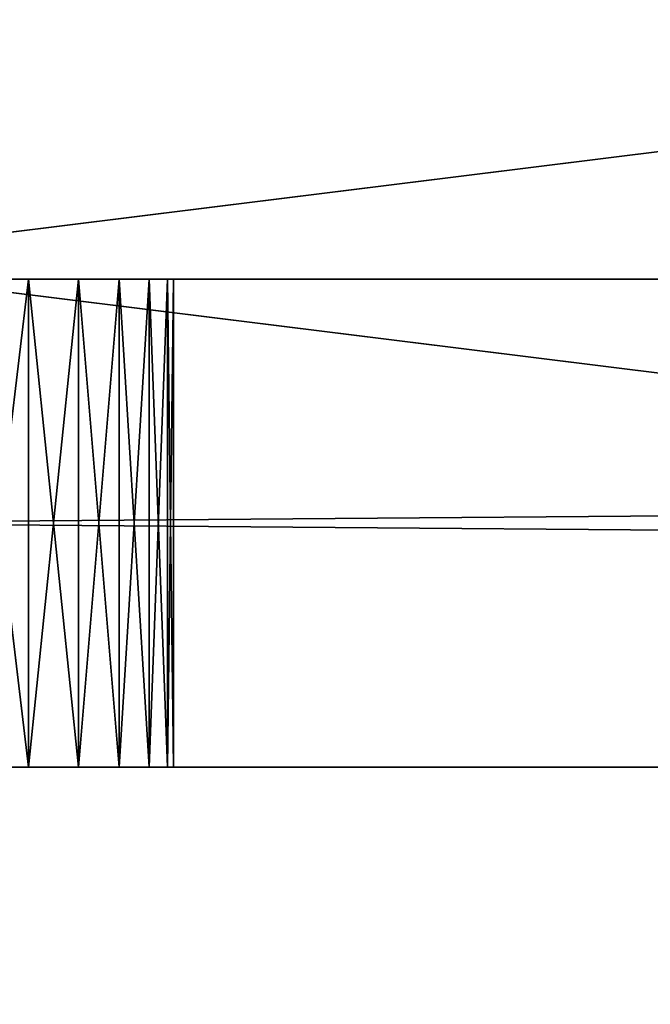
# Model space of a CAD drawing. Header units: centimetres. Extents: x 0.1 to 22.3, y 0.1 to 22.3.
# Tile 172 of 256: x 11.315 to 11.509, y 1.443 to 1.746. Entities that reach past the tile are written whole.
import ezdxf

# ---------------------------------------------------------------- set-up
doc = ezdxf.new("R2010")
doc.units = ezdxf.units.CM
doc.header["$LTSCALE"] = 2.54
doc.layers.get('0').update_dxf_attribs({"true_color": 0xff5454})

# ---------------------------------------------------------------- blocks, each defined once
blk = doc.blocks.new('Kosz na _mieci DELLA.STL')
at = {"color": 0}
for p, q in [((18.83747, 2.6158, 47.35), (0.33747, 0.3158, 47.35)), ((18.83747, 2.6158, 47.35), (0.33747, 0.3158, 47.35)), ((3.63747, 2.6158, 47.25), (22.13747, 0.3158, 47.25)), ((3.63747, 2.6158, 47.25), (22.13747, 0.3158, 47.25)), ((1.83747, 1.6658, 43.75751), (20.63747, 1.6658, 43.75751)), ((20.63747, 1.6658, 43.75751), (1.83747, 1.5158, 43.75751)), ((20.63747, 1.6658, 43.75751), (1.83747, 1.5158, 43.75751)), ((20.63747, 1.6658, 45.75751), (1.83747, 1.6658, 45.75751)), ((1.83747, 1.6658, 45.75751), (20.63747, 1.5158, 45.75751)), ((1.83747, 1.6658, 45.75751), (20.63747, 1.5158, 45.75751)), ((20.63747, 1.6658, 45.75751), (1.83747, 1.6658, 45.75751)), ((1.83747, 1.6658, 43.75751), (20.63747, 1.6658, 43.75751)), ((11.23747, 1.6658, 45.58251), (20.63747, 1.6658, 45.75751)), ((11.23747, 1.6658, 45.58251), (20.63747, 1.6658, 45.75751)), ((11.23747, 1.6658, 45.33251), (20.63747, 1.6658, 43.75751)), ((11.23747, 1.6658, 45.33251), (20.63747, 1.6658, 43.75751)), ((11.25918, 1.6658, 45.58061), (20.63747, 1.6658, 45.75751)), ((11.25918, 1.6658, 45.58061), (20.63747, 1.6658, 45.75751)), ((11.25918, 1.6658, 45.33441), (20.63747, 1.6658, 43.75751)), ((11.25918, 1.6658, 45.33441), (20.63747, 1.6658, 43.75751)), ((20.63747, 1.6658, 43.75751), (11.28023, 1.6658, 45.34005)), ((11.28023, 1.6658, 45.57497), (20.63747, 1.6658, 45.75751)), ((11.28023, 1.6658, 45.57497), (20.63747, 1.6658, 45.75751)), ((20.63747, 1.6658, 43.75751), (11.28023, 1.6658, 45.34005)), ((11.29997, 1.6658, 45.34926), (20.63747, 1.6658, 43.75751)), ((11.31782, 1.6658, 45.55327), (11.29997, 1.6658, 45.56576)), ((11.29997, 1.6658, 45.56576), (20.63747, 1.6658, 45.75751)), ((11.29997, 1.6658, 45.56576), (20.63747, 1.6658, 45.75751)), ((11.29997, 1.6658, 45.34926), (11.31782, 1.6658, 45.36176)), ((11.29997, 1.6658, 45.34926), (20.63747, 1.6658, 43.75751)), ((11.29997, 1.6658, 45.56576), (11.31782, 1.5158, 45.55327)), ((11.29997, 1.6658, 45.56576), (11.31782, 1.5158, 45.55327)), ((11.31782, 1.6658, 45.55327), (11.29997, 1.6658, 45.56576)), ((11.31782, 1.6658, 45.36176), (11.29997, 1.5158, 45.34926)), ((11.31782, 1.6658, 45.36176), (11.29997, 1.5158, 45.34926)), ((11.29997, 1.6658, 45.34926), (11.31782, 1.6658, 45.36176)), ((11.33323, 1.6658, 45.53786), (11.31782, 1.6658, 45.55327)), ((11.31782, 1.6658, 45.55327), (20.63747, 1.6658, 45.75751)), ((11.31782, 1.6658, 45.55327), (20.63747, 1.6658, 45.75751)), ((11.31782, 1.6658, 45.36176), (20.63747, 1.6658, 43.75751)), ((11.31782, 1.6658, 45.36176), (20.63747, 1.6658, 43.75751)), ((11.31782, 1.6658, 45.36176), (11.33323, 1.6658, 45.37716)), ((11.31782, 1.6658, 45.55327), (11.31782, 1.5158, 45.55327)), ((11.31782, 1.6658, 45.55327), (11.31782, 1.5158, 45.55327)), ((11.31782, 1.6658, 45.55327), (11.33323, 1.5158, 45.53786)), ((11.31782, 1.6658, 45.55327), (11.33323, 1.5158, 45.53786)), ((11.33323, 1.6658, 45.53786), (11.31782, 1.6658, 45.55327)), ((11.33323, 1.6658, 45.37716), (11.31782, 1.5158, 45.36176)), ((11.33323, 1.6658, 45.37716), (11.31782, 1.5158, 45.36176)), ((11.31782, 1.6658, 45.36176), (11.33323, 1.6658, 45.37716)), ((11.31782, 1.6658, 45.36176), (11.31782, 1.5158, 45.36176)), ((11.31782, 1.6658, 45.36176), (11.31782, 1.5158, 45.36176)), ((20.63747, 1.6658, 45.75751), (11.33323, 1.6658, 45.53786)), ((11.33323, 1.6658, 45.37716), (20.63747, 1.6658, 43.75751)), ((11.33323, 1.6658, 45.37716), (20.63747, 1.6658, 43.75751)), ((11.33323, 1.6658, 45.37716), (11.34573, 1.6658, 45.39501)), ((11.34573, 1.6658, 45.52001), (11.33323, 1.6658, 45.53786)), ((20.63747, 1.6658, 45.75751), (11.33323, 1.6658, 45.53786)), ((11.33323, 1.6658, 45.53786), (11.33323, 1.5158, 45.53786)), ((11.33323, 1.6658, 45.53786), (11.33323, 1.5158, 45.53786)), ((11.33323, 1.6658, 45.53786), (11.34573, 1.5158, 45.52001)), ((11.33323, 1.6658, 45.53786), (11.34573, 1.5158, 45.52001)), ((11.34573, 1.6658, 45.52001), (11.33323, 1.6658, 45.53786)), ((11.34573, 1.6658, 45.39501), (11.33323, 1.5158, 45.37716)), ((11.34573, 1.6658, 45.39501), (11.33323, 1.5158, 45.37716)), ((11.33323, 1.6658, 45.37716), (11.34573, 1.6658, 45.39501)), ((11.33323, 1.6658, 45.37716), (11.33323, 1.5158, 45.37716)), ((11.33323, 1.6658, 45.37716), (11.33323, 1.5158, 45.37716)), ((11.34573, 1.6658, 45.39501), (20.63747, 1.6658, 43.75751)), ((11.34573, 1.6658, 45.39501), (11.35494, 1.6658, 45.41476)), ((11.34573, 1.6658, 45.39501), (20.63747, 1.6658, 43.75751)), ((11.35494, 1.6658, 45.50026), (11.34573, 1.6658, 45.52001)), ((11.34573, 1.6658, 45.52001), (20.63747, 1.6658, 45.75751)), ((11.34573, 1.6658, 45.52001), (20.63747, 1.6658, 45.75751)), ((11.34573, 1.6658, 45.52001), (11.34573, 1.5158, 45.52001)), ((11.34573, 1.6658, 45.52001), (11.34573, 1.5158, 45.52001)), ((11.34573, 1.6658, 45.52001), (11.35494, 1.5158, 45.50026)), ((11.34573, 1.6658, 45.52001), (11.35494, 1.5158, 45.50026)), ((11.35494, 1.6658, 45.50026), (11.34573, 1.6658, 45.52001)), ((11.35494, 1.6658, 45.41476), (11.34573, 1.5158, 45.39501)), ((11.35494, 1.6658, 45.41476), (11.34573, 1.5158, 45.39501)), ((11.34573, 1.6658, 45.39501), (11.35494, 1.6658, 45.41476)), ((11.34573, 1.6658, 45.39501), (11.34573, 1.5158, 45.39501)), ((11.34573, 1.6658, 45.39501), (11.34573, 1.5158, 45.39501)), ((11.35494, 1.6658, 45.41476), (20.63747, 1.6658, 43.75751)), ((11.35494, 1.6658, 45.41476), (20.63747, 1.6658, 43.75751)), ((11.35494, 1.6658, 45.41476), (11.36058, 1.6658, 45.4358)), ((11.36058, 1.6658, 45.47922), (11.35494, 1.6658, 45.50026)), ((11.35494, 1.6658, 45.50026), (20.63747, 1.6658, 45.75751)), ((11.35494, 1.6658, 45.50026), (20.63747, 1.6658, 45.75751)), ((11.35494, 1.6658, 45.50026), (11.35494, 1.5158, 45.50026)), ((11.35494, 1.6658, 45.50026), (11.35494, 1.5158, 45.50026)), ((11.35494, 1.6658, 45.50026), (11.36058, 1.5158, 45.47922)), ((11.35494, 1.6658, 45.50026), (11.36058, 1.5158, 45.47922)), ((11.36058, 1.6658, 45.47922), (11.35494, 1.6658, 45.50026)), ((11.36058, 1.6658, 45.4358), (11.35494, 1.5158, 45.41476)), ((11.36058, 1.6658, 45.4358), (11.35494, 1.5158, 45.41476)), ((11.35494, 1.6658, 45.41476), (11.36058, 1.6658, 45.4358)), ((11.35494, 1.6658, 45.41476), (11.35494, 1.5158, 45.41476)), ((11.35494, 1.6658, 45.41476), (11.35494, 1.5158, 45.41476)), ((11.36058, 1.6658, 45.4358), (20.63747, 1.6658, 43.75751)), ((11.36058, 1.6658, 45.4358), (20.63747, 1.6658, 43.75751)), ((11.36058, 1.6658, 45.4358), (20.63747, 1.6658, 45.75751)), ((11.36058, 1.6658, 45.4358), (20.63747, 1.6658, 45.75751)), ((11.36058, 1.6658, 45.4358), (11.36247, 1.6658, 45.45751)), ((11.36247, 1.6658, 45.45751), (11.36058, 1.6658, 45.47922)), ((11.36058, 1.6658, 45.47922), (20.63747, 1.6658, 45.75751)), ((11.36058, 1.6658, 45.47922), (20.63747, 1.6658, 45.75751)), ((11.36058, 1.6658, 45.47922), (11.36058, 1.5158, 45.47922)), ((11.36058, 1.6658, 45.47922), (11.36058, 1.5158, 45.47922)), ((11.36058, 1.6658, 45.47922), (11.36247, 1.5158, 45.45751)), ((11.36058, 1.6658, 45.47922), (11.36247, 1.5158, 45.45751)), ((11.36247, 1.6658, 45.45751), (11.36058, 1.6658, 45.47922)), ((11.36247, 1.6658, 45.45751), (11.36058, 1.5158, 45.4358)), ((11.36247, 1.6658, 45.45751), (11.36058, 1.5158, 45.4358)), ((11.36058, 1.6658, 45.4358), (11.36247, 1.6658, 45.45751)), ((11.36058, 1.6658, 45.4358), (11.36058, 1.5158, 45.4358)), ((11.36058, 1.6658, 45.4358), (11.36058, 1.5158, 45.4358)), ((11.36247, 1.6658, 45.45751), (20.63747, 1.6658, 45.75751)), ((11.36247, 1.6658, 45.45751), (20.63747, 1.6658, 45.75751)), ((11.36247, 1.6658, 45.45751), (11.36247, 1.5158, 45.45751)), ((11.36247, 1.6658, 45.45751), (11.36247, 1.5158, 45.45751)), ((20.63747, 1.5158, 43.75751), (1.83747, 1.5158, 43.75751)), ((1.83747, 1.5158, 45.75751), (20.63747, 1.5158, 45.75751)), ((20.63747, 1.5158, 43.75751), (1.83747, 1.5158, 43.75751)), ((1.83747, 1.5158, 45.75751), (20.63747, 1.5158, 45.75751)), ((20.63747, 1.5158, 43.75751), (11.23747, 1.5158, 45.33251)), ((20.63747, 1.5158, 43.75751), (11.23747, 1.5158, 45.33251)), ((11.23747, 1.5158, 45.58251), (20.63747, 1.5158, 45.75751)), ((11.23747, 1.5158, 45.58251), (20.63747, 1.5158, 45.75751)), ((11.25918, 1.5158, 45.33441), (20.63747, 1.5158, 43.75751)), ((11.25918, 1.5158, 45.33441), (20.63747, 1.5158, 43.75751)), ((11.25918, 1.5158, 45.58061), (20.63747, 1.5158, 45.75751)), ((11.25918, 1.5158, 45.58061), (20.63747, 1.5158, 45.75751)), ((11.28023, 1.5158, 45.34005), (20.63747, 1.5158, 43.75751)), ((11.28023, 1.5158, 45.34005), (20.63747, 1.5158, 43.75751)), ((20.63747, 1.5158, 45.75751), (11.28023, 1.5158, 45.57497)), ((20.63747, 1.5158, 45.75751), (11.28023, 1.5158, 45.57497)), ((11.31782, 1.5158, 45.36176), (11.29997, 1.5158, 45.34926)), ((11.29997, 1.5158, 45.34926), (20.63747, 1.5158, 43.75751)), ((11.29997, 1.5158, 45.34926), (20.63747, 1.5158, 43.75751)), ((11.29997, 1.5158, 45.56576), (20.63747, 1.5158, 45.75751)), ((11.29997, 1.5158, 45.56576), (11.31782, 1.5158, 45.55327)), ((11.29997, 1.5158, 45.56576), (20.63747, 1.5158, 45.75751)), ((11.29997, 1.5158, 45.56576), (11.31782, 1.5158, 45.55327)), ((11.31782, 1.5158, 45.36176), (11.29997, 1.5158, 45.34926)), ((11.33323, 1.5158, 45.37716), (11.31782, 1.5158, 45.36176)), ((11.31782, 1.5158, 45.36176), (20.63747, 1.5158, 43.75751)), ((11.31782, 1.5158, 45.36176), (20.63747, 1.5158, 43.75751)), ((11.31782, 1.5158, 45.55327), (20.63747, 1.5158, 45.75751)), ((11.31782, 1.5158, 45.55327), (20.63747, 1.5158, 45.75751)), ((11.31782, 1.5158, 45.55327), (11.33323, 1.5158, 45.53786)), ((11.31782, 1.5158, 45.55327), (11.33323, 1.5158, 45.53786)), ((11.33323, 1.5158, 45.37716), (11.31782, 1.5158, 45.36176)), ((11.34573, 1.5158, 45.39501), (11.33323, 1.5158, 45.37716)), ((11.33323, 1.5158, 45.37716), (20.63747, 1.5158, 43.75751)), ((11.33323, 1.5158, 45.37716), (20.63747, 1.5158, 43.75751)), ((11.33323, 1.5158, 45.53786), (20.63747, 1.5158, 45.75751)), ((11.33323, 1.5158, 45.53786), (20.63747, 1.5158, 45.75751)), ((11.33323, 1.5158, 45.53786), (11.34573, 1.5158, 45.52001)), ((11.33323, 1.5158, 45.53786), (11.34573, 1.5158, 45.52001)), ((11.34573, 1.5158, 45.39501), (11.33323, 1.5158, 45.37716)), ((11.35494, 1.5158, 45.41476), (11.34573, 1.5158, 45.39501)), ((11.34573, 1.5158, 45.39501), (20.63747, 1.5158, 43.75751)), ((11.34573, 1.5158, 45.39501), (20.63747, 1.5158, 43.75751)), ((11.34573, 1.5158, 45.52001), (11.35494, 1.5158, 45.50026)), ((20.63747, 1.5158, 45.75751), (11.34573, 1.5158, 45.52001)), ((20.63747, 1.5158, 45.75751), (11.34573, 1.5158, 45.52001)), ((11.34573, 1.5158, 45.52001), (11.35494, 1.5158, 45.50026)), ((11.35494, 1.5158, 45.41476), (11.34573, 1.5158, 45.39501)), ((11.36058, 1.5158, 45.4358), (11.35494, 1.5158, 45.41476)), ((11.35494, 1.5158, 45.41476), (20.63747, 1.5158, 43.75751)), ((11.35494, 1.5158, 45.41476), (20.63747, 1.5158, 43.75751)), ((11.35494, 1.5158, 45.50026), (20.63747, 1.5158, 45.75751)), ((11.35494, 1.5158, 45.50026), (20.63747, 1.5158, 45.75751)), ((11.35494, 1.5158, 45.50026), (11.36058, 1.5158, 45.47922)), ((11.35494, 1.5158, 45.50026), (11.36058, 1.5158, 45.47922)), ((11.36058, 1.5158, 45.4358), (11.35494, 1.5158, 45.41476)), ((11.36247, 1.5158, 45.45751), (11.36058, 1.5158, 45.4358)), ((11.36058, 1.5158, 45.4358), (20.63747, 1.5158, 43.75751)), ((11.36058, 1.5158, 45.4358), (20.63747, 1.5158, 43.75751)), ((11.36058, 1.5158, 45.47922), (20.63747, 1.5158, 45.75751)), ((11.36058, 1.5158, 45.47922), (20.63747, 1.5158, 45.75751)), ((11.36058, 1.5158, 45.47922), (11.36247, 1.5158, 45.45751)), ((11.36058, 1.5158, 45.47922), (11.36247, 1.5158, 45.45751)), ((11.36247, 1.5158, 45.45751), (11.36058, 1.5158, 45.4358)), ((20.63747, 1.5158, 45.75751), (11.36247, 1.5158, 45.45751)), ((11.36247, 1.5158, 45.45751), (20.63747, 1.5158, 43.75751)), ((11.36247, 1.5158, 45.45751), (20.63747, 1.5158, 43.75751)), ((20.63747, 1.5158, 45.75751), (11.36247, 1.5158, 45.45751))]:
    blk.add_line(p, q, dxfattribs=at)
mesh = blk.add_polyface(dxfattribs=at)
corners = [(21.83747, 0.6158, 15.75), (0.63747, 0.6158, 15.75), (21.83747, 21.8158, 15.75)]
mesh.append_faces([[corners[k] for k in face] for face in [(0, 1, 2)]], dxfattribs={"color": 0})
mesh = blk.add_polyface(dxfattribs=at)
corners = [(21.83747, 21.8158, 15.75), (0.63747, 0.6158, 15.75), (0.63747, 21.8158, 15.75)]
mesh.append_faces([[corners[k] for k in face] for face in [(0, 1, 2)]], dxfattribs={"color": 0})
mesh = blk.add_polyface(dxfattribs=at)
corners = [(21.83747, 0.6158, 15.95), (0.63747, 21.8158, 15.95), (0.63747, 0.6158, 15.95)]
mesh.append_faces([[corners[k] for k in face] for face in [(0, 1, 2)]], dxfattribs={"color": 0})
mesh = blk.add_polyface(dxfattribs=at)
corners = [(21.83747, 21.8158, 15.95), (0.63747, 21.8158, 15.95), (21.83747, 0.6158, 15.95)]
mesh.append_faces([[corners[k] for k in face] for face in [(0, 1, 2)]], dxfattribs={"color": 0})
mesh = blk.add_polyface(dxfattribs=at)
corners = [(22.13747, 0.3158, 47.35), (18.83747, 2.6158, 47.35), (0.33747, 0.3158, 47.35)]
mesh.append_faces([[corners[k] for k in face] for face in [(0, 1, 2)]], dxfattribs={"color": 0})
mesh = blk.add_polyface(dxfattribs=at)
corners = [(18.83747, 2.6158, 47.35), (3.63747, 2.6158, 47.35), (0.33747, 0.3158, 47.35)]
mesh.append_faces([[corners[k] for k in face] for face in [(0, 1, 2)]], dxfattribs={"color": 0})
mesh = blk.add_polyface(dxfattribs=at)
corners = [(22.13747, 0.3158, 47.25), (0.33747, 0.3158, 47.25), (3.63747, 2.6158, 47.25)]
mesh.append_faces([[corners[k] for k in face] for face in [(0, 1, 2)]], dxfattribs={"color": 0})
mesh = blk.add_polyface(dxfattribs=at)
corners = [(22.13747, 0.3158, 47.25), (3.63747, 2.6158, 47.25), (18.83747, 2.6158, 47.25)]
mesh.append_faces([[corners[k] for k in face] for face in [(0, 1, 2)]], dxfattribs={"color": 0})
mesh = blk.add_polyface(dxfattribs=at)
corners = [(20.63747, 1.6658, 43.75751), (1.83747, 1.5158, 43.75751), (1.83747, 1.6658, 43.75751)]
mesh.append_faces([[corners[k] for k in face] for face in [(0, 1, 2)]], dxfattribs={"color": 0})
mesh = blk.add_polyface(dxfattribs=at)
corners = [(20.63747, 1.5158, 43.75751), (1.83747, 1.5158, 43.75751), (20.63747, 1.6658, 43.75751)]
mesh.append_faces([[corners[k] for k in face] for face in [(0, 1, 2)]], dxfattribs={"color": 0})
mesh = blk.add_polyface(dxfattribs=at)
corners = [(20.63747, 1.6658, 45.75751), (1.83747, 1.6658, 45.75751), (20.63747, 1.5158, 45.75751)]
mesh.append_faces([[corners[k] for k in face] for face in [(0, 1, 2)]], dxfattribs={"color": 0})
mesh = blk.add_polyface(dxfattribs=at)
corners = [(20.63747, 1.5158, 45.75751), (1.83747, 1.6658, 45.75751), (1.83747, 1.5158, 45.75751)]
mesh.append_faces([[corners[k] for k in face] for face in [(0, 1, 2)]], dxfattribs={"color": 0})
mesh = blk.add_polyface(dxfattribs=at)
corners = [(20.63747, 1.6658, 45.75751), (11.23747, 1.6658, 45.58251), (1.83747, 1.6658, 45.75751)]
mesh.append_faces([[corners[k] for k in face] for face in [(0, 1, 2)]], dxfattribs={"color": 0})
mesh = blk.add_polyface(dxfattribs=at)
corners = [(11.23747, 1.6658, 45.33251), (20.63747, 1.6658, 43.75751), (1.83747, 1.6658, 43.75751)]
mesh.append_faces([[corners[k] for k in face] for face in [(0, 1, 2)]], dxfattribs={"color": 0})
mesh = blk.add_polyface(dxfattribs=at)
corners = [(20.63747, 1.6658, 45.75751), (11.25918, 1.6658, 45.58061), (11.23747, 1.6658, 45.58251)]
mesh.append_faces([[corners[k] for k in face] for face in [(0, 1, 2)]], dxfattribs={"color": 0})
mesh = blk.add_polyface(dxfattribs=at)
corners = [(11.25918, 1.6658, 45.33441), (20.63747, 1.6658, 43.75751), (11.23747, 1.6658, 45.33251)]
mesh.append_faces([[corners[k] for k in face] for face in [(0, 1, 2)]], dxfattribs={"color": 0})
mesh = blk.add_polyface(dxfattribs=at)
corners = [(20.63747, 1.6658, 45.75751), (11.28023, 1.6658, 45.57497), (11.25918, 1.6658, 45.58061)]
mesh.append_faces([[corners[k] for k in face] for face in [(0, 1, 2)]], dxfattribs={"color": 0})
mesh = blk.add_polyface(dxfattribs=at)
corners = [(11.28023, 1.6658, 45.34005), (20.63747, 1.6658, 43.75751), (11.25918, 1.6658, 45.33441)]
mesh.append_faces([[corners[k] for k in face] for face in [(0, 1, 2)]], dxfattribs={"color": 0})
mesh = blk.add_polyface(dxfattribs=at)
corners = [(11.29997, 1.6658, 45.34926), (20.63747, 1.6658, 43.75751), (11.28023, 1.6658, 45.34005)]
mesh.append_faces([[corners[k] for k in face] for face in [(0, 1, 2)]], dxfattribs={"color": 0})
mesh = blk.add_polyface(dxfattribs=at)
corners = [(20.63747, 1.6658, 45.75751), (11.29997, 1.6658, 45.56576), (11.28023, 1.6658, 45.57497)]
mesh.append_faces([[corners[k] for k in face] for face in [(0, 1, 2)]], dxfattribs={"color": 0})
mesh = blk.add_polyface(dxfattribs=at)
corners = [(20.63747, 1.6658, 45.75751), (11.31782, 1.6658, 45.55327), (11.29997, 1.6658, 45.56576)]
mesh.append_faces([[corners[k] for k in face] for face in [(0, 1, 2)]], dxfattribs={"color": 0})
mesh = blk.add_polyface(dxfattribs=at)
corners = [(11.31782, 1.6658, 45.36176), (20.63747, 1.6658, 43.75751), (11.29997, 1.6658, 45.34926)]
mesh.append_faces([[corners[k] for k in face] for face in [(0, 1, 2)]], dxfattribs={"color": 0})
mesh = blk.add_polyface(dxfattribs=at)
corners = [(11.31782, 1.5158, 45.55327), (11.29997, 1.5158, 45.56576), (11.29997, 1.6658, 45.56576)]
mesh.append_faces([[corners[k] for k in face] for face in [(0, 1, 2)]], dxfattribs={"color": 0})
mesh = blk.add_polyface(dxfattribs=at)
corners = [(11.31782, 1.5158, 45.55327), (11.29997, 1.6658, 45.56576), (11.31782, 1.6658, 45.55327)]
mesh.append_faces([[corners[k] for k in face] for face in [(0, 1, 2)]], dxfattribs={"color": 0})
mesh = blk.add_polyface(dxfattribs=at)
corners = [(11.31782, 1.6658, 45.36176), (11.29997, 1.5158, 45.34926), (11.31782, 1.5158, 45.36176)]
mesh.append_faces([[corners[k] for k in face] for face in [(0, 1, 2)]], dxfattribs={"color": 0})
mesh = blk.add_polyface(dxfattribs=at)
corners = [(11.31782, 1.6658, 45.36176), (11.29997, 1.6658, 45.34926), (11.29997, 1.5158, 45.34926)]
mesh.append_faces([[corners[k] for k in face] for face in [(0, 1, 2)]], dxfattribs={"color": 0})
mesh = blk.add_polyface(dxfattribs=at)
corners = [(20.63747, 1.6658, 45.75751), (11.33323, 1.6658, 45.53786), (11.31782, 1.6658, 45.55327)]
mesh.append_faces([[corners[k] for k in face] for face in [(0, 1, 2)]], dxfattribs={"color": 0})
mesh = blk.add_polyface(dxfattribs=at)
corners = [(11.33323, 1.6658, 45.37716), (20.63747, 1.6658, 43.75751), (11.31782, 1.6658, 45.36176)]
mesh.append_faces([[corners[k] for k in face] for face in [(0, 1, 2)]], dxfattribs={"color": 0})
mesh = blk.add_polyface(dxfattribs=at)
corners = [(11.33323, 1.5158, 45.53786), (11.31782, 1.5158, 45.55327), (11.31782, 1.6658, 45.55327)]
mesh.append_faces([[corners[k] for k in face] for face in [(0, 1, 2)]], dxfattribs={"color": 0})
mesh = blk.add_polyface(dxfattribs=at)
corners = [(11.33323, 1.5158, 45.53786), (11.31782, 1.6658, 45.55327), (11.33323, 1.6658, 45.53786)]
mesh.append_faces([[corners[k] for k in face] for face in [(0, 1, 2)]], dxfattribs={"color": 0})
mesh = blk.add_polyface(dxfattribs=at)
corners = [(11.33323, 1.6658, 45.37716), (11.31782, 1.5158, 45.36176), (11.33323, 1.5158, 45.37716)]
mesh.append_faces([[corners[k] for k in face] for face in [(0, 1, 2)]], dxfattribs={"color": 0})
mesh = blk.add_polyface(dxfattribs=at)
corners = [(11.31782, 1.6658, 45.36176), (11.31782, 1.5158, 45.36176), (11.33323, 1.6658, 45.37716)]
mesh.append_faces([[corners[k] for k in face] for face in [(0, 1, 2)]], dxfattribs={"color": 0})
mesh = blk.add_polyface(dxfattribs=at)
corners = [(11.34573, 1.6658, 45.39501), (20.63747, 1.6658, 43.75751), (11.33323, 1.6658, 45.37716)]
mesh.append_faces([[corners[k] for k in face] for face in [(0, 1, 2)]], dxfattribs={"color": 0})
mesh = blk.add_polyface(dxfattribs=at)
corners = [(20.63747, 1.6658, 45.75751), (11.34573, 1.6658, 45.52001), (11.33323, 1.6658, 45.53786)]
mesh.append_faces([[corners[k] for k in face] for face in [(0, 1, 2)]], dxfattribs={"color": 0})
mesh = blk.add_polyface(dxfattribs=at)
corners = [(11.33323, 1.6658, 45.53786), (11.34573, 1.5158, 45.52001), (11.33323, 1.5158, 45.53786)]
mesh.append_faces([[corners[k] for k in face] for face in [(0, 1, 2)]], dxfattribs={"color": 0})
mesh = blk.add_polyface(dxfattribs=at)
corners = [(11.34573, 1.6658, 45.52001), (11.34573, 1.5158, 45.52001), (11.33323, 1.6658, 45.53786)]
mesh.append_faces([[corners[k] for k in face] for face in [(0, 1, 2)]], dxfattribs={"color": 0})
mesh = blk.add_polyface(dxfattribs=at)
corners = [(11.34573, 1.6658, 45.39501), (11.33323, 1.5158, 45.37716), (11.34573, 1.5158, 45.39501)]
mesh.append_faces([[corners[k] for k in face] for face in [(0, 1, 2)]], dxfattribs={"color": 0})
mesh = blk.add_polyface(dxfattribs=at)
corners = [(11.33323, 1.6658, 45.37716), (11.33323, 1.5158, 45.37716), (11.34573, 1.6658, 45.39501)]
mesh.append_faces([[corners[k] for k in face] for face in [(0, 1, 2)]], dxfattribs={"color": 0})
mesh = blk.add_polyface(dxfattribs=at)
corners = [(11.35494, 1.6658, 45.41476), (20.63747, 1.6658, 43.75751), (11.34573, 1.6658, 45.39501)]
mesh.append_faces([[corners[k] for k in face] for face in [(0, 1, 2)]], dxfattribs={"color": 0})
mesh = blk.add_polyface(dxfattribs=at)
corners = [(20.63747, 1.6658, 45.75751), (11.35494, 1.6658, 45.50026), (11.34573, 1.6658, 45.52001)]
mesh.append_faces([[corners[k] for k in face] for face in [(0, 1, 2)]], dxfattribs={"color": 0})
mesh = blk.add_polyface(dxfattribs=at)
corners = [(11.34573, 1.6658, 45.52001), (11.35494, 1.5158, 45.50026), (11.34573, 1.5158, 45.52001)]
mesh.append_faces([[corners[k] for k in face] for face in [(0, 1, 2)]], dxfattribs={"color": 0})
mesh = blk.add_polyface(dxfattribs=at)
corners = [(11.35494, 1.6658, 45.50026), (11.35494, 1.5158, 45.50026), (11.34573, 1.6658, 45.52001)]
mesh.append_faces([[corners[k] for k in face] for face in [(0, 1, 2)]], dxfattribs={"color": 0})
mesh = blk.add_polyface(dxfattribs=at)
corners = [(11.35494, 1.6658, 45.41476), (11.34573, 1.5158, 45.39501), (11.35494, 1.5158, 45.41476)]
mesh.append_faces([[corners[k] for k in face] for face in [(0, 1, 2)]], dxfattribs={"color": 0})
mesh = blk.add_polyface(dxfattribs=at)
corners = [(11.34573, 1.6658, 45.39501), (11.34573, 1.5158, 45.39501), (11.35494, 1.6658, 45.41476)]
mesh.append_faces([[corners[k] for k in face] for face in [(0, 1, 2)]], dxfattribs={"color": 0})
mesh = blk.add_polyface(dxfattribs=at)
corners = [(11.36058, 1.6658, 45.4358), (20.63747, 1.6658, 43.75751), (11.35494, 1.6658, 45.41476)]
mesh.append_faces([[corners[k] for k in face] for face in [(0, 1, 2)]], dxfattribs={"color": 0})
mesh = blk.add_polyface(dxfattribs=at)
corners = [(20.63747, 1.6658, 45.75751), (11.36058, 1.6658, 45.47922), (11.35494, 1.6658, 45.50026)]
mesh.append_faces([[corners[k] for k in face] for face in [(0, 1, 2)]], dxfattribs={"color": 0})
mesh = blk.add_polyface(dxfattribs=at)
corners = [(11.35494, 1.6658, 45.50026), (11.36058, 1.5158, 45.47922), (11.35494, 1.5158, 45.50026)]
mesh.append_faces([[corners[k] for k in face] for face in [(0, 1, 2)]], dxfattribs={"color": 0})
mesh = blk.add_polyface(dxfattribs=at)
corners = [(11.36058, 1.6658, 45.47922), (11.36058, 1.5158, 45.47922), (11.35494, 1.6658, 45.50026)]
mesh.append_faces([[corners[k] for k in face] for face in [(0, 1, 2)]], dxfattribs={"color": 0})
mesh = blk.add_polyface(dxfattribs=at)
corners = [(11.36058, 1.6658, 45.4358), (11.35494, 1.5158, 45.41476), (11.36058, 1.5158, 45.4358)]
mesh.append_faces([[corners[k] for k in face] for face in [(0, 1, 2)]], dxfattribs={"color": 0})
mesh = blk.add_polyface(dxfattribs=at)
corners = [(11.35494, 1.6658, 45.41476), (11.35494, 1.5158, 45.41476), (11.36058, 1.6658, 45.4358)]
mesh.append_faces([[corners[k] for k in face] for face in [(0, 1, 2)]], dxfattribs={"color": 0})
mesh = blk.add_polyface(dxfattribs=at)
corners = [(20.63747, 1.6658, 45.75751), (20.63747, 1.6658, 43.75751), (11.36058, 1.6658, 45.4358)]
mesh.append_faces([[corners[k] for k in face] for face in [(0, 1, 2)]], dxfattribs={"color": 0})
mesh = blk.add_polyface(dxfattribs=at)
corners = [(20.63747, 1.6658, 45.75751), (11.36058, 1.6658, 45.4358), (11.36247, 1.6658, 45.45751)]
mesh.append_faces([[corners[k] for k in face] for face in [(0, 1, 2)]], dxfattribs={"color": 0})
mesh = blk.add_polyface(dxfattribs=at)
corners = [(20.63747, 1.6658, 45.75751), (11.36247, 1.6658, 45.45751), (11.36058, 1.6658, 45.47922)]
mesh.append_faces([[corners[k] for k in face] for face in [(0, 1, 2)]], dxfattribs={"color": 0})
mesh = blk.add_polyface(dxfattribs=at)
corners = [(11.36058, 1.6658, 45.47922), (11.36247, 1.5158, 45.45751), (11.36058, 1.5158, 45.47922)]
mesh.append_faces([[corners[k] for k in face] for face in [(0, 1, 2)]], dxfattribs={"color": 0})
mesh = blk.add_polyface(dxfattribs=at)
corners = [(11.36247, 1.6658, 45.45751), (11.36247, 1.5158, 45.45751), (11.36058, 1.6658, 45.47922)]
mesh.append_faces([[corners[k] for k in face] for face in [(0, 1, 2)]], dxfattribs={"color": 0})
mesh = blk.add_polyface(dxfattribs=at)
corners = [(11.36247, 1.6658, 45.45751), (11.36058, 1.5158, 45.4358), (11.36247, 1.5158, 45.45751)]
mesh.append_faces([[corners[k] for k in face] for face in [(0, 1, 2)]], dxfattribs={"color": 0})
mesh = blk.add_polyface(dxfattribs=at)
corners = [(11.36058, 1.6658, 45.4358), (11.36058, 1.5158, 45.4358), (11.36247, 1.6658, 45.45751)]
mesh.append_faces([[corners[k] for k in face] for face in [(0, 1, 2)]], dxfattribs={"color": 0})
mesh = blk.add_polyface(dxfattribs=at)
corners = [(11.23747, 1.5158, 45.33251), (1.83747, 1.5158, 43.75751), (20.63747, 1.5158, 43.75751)]
mesh.append_faces([[corners[k] for k in face] for face in [(0, 1, 2)]], dxfattribs={"color": 0})
mesh = blk.add_polyface(dxfattribs=at)
corners = [(1.83747, 1.5158, 45.75751), (11.23747, 1.5158, 45.58251), (20.63747, 1.5158, 45.75751)]
mesh.append_faces([[corners[k] for k in face] for face in [(0, 1, 2)]], dxfattribs={"color": 0})
mesh = blk.add_polyface(dxfattribs=at)
corners = [(11.25918, 1.5158, 45.33441), (11.23747, 1.5158, 45.33251), (20.63747, 1.5158, 43.75751)]
mesh.append_faces([[corners[k] for k in face] for face in [(0, 1, 2)]], dxfattribs={"color": 0})
mesh = blk.add_polyface(dxfattribs=at)
corners = [(20.63747, 1.5158, 45.75751), (11.23747, 1.5158, 45.58251), (11.25918, 1.5158, 45.58061)]
mesh.append_faces([[corners[k] for k in face] for face in [(0, 1, 2)]], dxfattribs={"color": 0})
mesh = blk.add_polyface(dxfattribs=at)
corners = [(11.28023, 1.5158, 45.34005), (11.25918, 1.5158, 45.33441), (20.63747, 1.5158, 43.75751)]
mesh.append_faces([[corners[k] for k in face] for face in [(0, 1, 2)]], dxfattribs={"color": 0})
mesh = blk.add_polyface(dxfattribs=at)
corners = [(20.63747, 1.5158, 45.75751), (11.25918, 1.5158, 45.58061), (11.28023, 1.5158, 45.57497)]
mesh.append_faces([[corners[k] for k in face] for face in [(0, 1, 2)]], dxfattribs={"color": 0})
mesh = blk.add_polyface(dxfattribs=at)
corners = [(11.29997, 1.5158, 45.34926), (11.28023, 1.5158, 45.34005), (20.63747, 1.5158, 43.75751)]
mesh.append_faces([[corners[k] for k in face] for face in [(0, 1, 2)]], dxfattribs={"color": 0})
mesh = blk.add_polyface(dxfattribs=at)
corners = [(20.63747, 1.5158, 45.75751), (11.28023, 1.5158, 45.57497), (11.29997, 1.5158, 45.56576)]
mesh.append_faces([[corners[k] for k in face] for face in [(0, 1, 2)]], dxfattribs={"color": 0})
mesh = blk.add_polyface(dxfattribs=at)
corners = [(11.31782, 1.5158, 45.36176), (11.29997, 1.5158, 45.34926), (20.63747, 1.5158, 43.75751)]
mesh.append_faces([[corners[k] for k in face] for face in [(0, 1, 2)]], dxfattribs={"color": 0})
mesh = blk.add_polyface(dxfattribs=at)
corners = [(20.63747, 1.5158, 45.75751), (11.29997, 1.5158, 45.56576), (11.31782, 1.5158, 45.55327)]
mesh.append_faces([[corners[k] for k in face] for face in [(0, 1, 2)]], dxfattribs={"color": 0})
mesh = blk.add_polyface(dxfattribs=at)
corners = [(11.33323, 1.5158, 45.37716), (11.31782, 1.5158, 45.36176), (20.63747, 1.5158, 43.75751)]
mesh.append_faces([[corners[k] for k in face] for face in [(0, 1, 2)]], dxfattribs={"color": 0})
mesh = blk.add_polyface(dxfattribs=at)
corners = [(20.63747, 1.5158, 45.75751), (11.31782, 1.5158, 45.55327), (11.33323, 1.5158, 45.53786)]
mesh.append_faces([[corners[k] for k in face] for face in [(0, 1, 2)]], dxfattribs={"color": 0})
mesh = blk.add_polyface(dxfattribs=at)
corners = [(11.34573, 1.5158, 45.39501), (11.33323, 1.5158, 45.37716), (20.63747, 1.5158, 43.75751)]
mesh.append_faces([[corners[k] for k in face] for face in [(0, 1, 2)]], dxfattribs={"color": 0})
mesh = blk.add_polyface(dxfattribs=at)
corners = [(20.63747, 1.5158, 45.75751), (11.33323, 1.5158, 45.53786), (11.34573, 1.5158, 45.52001)]
mesh.append_faces([[corners[k] for k in face] for face in [(0, 1, 2)]], dxfattribs={"color": 0})
mesh = blk.add_polyface(dxfattribs=at)
corners = [(11.35494, 1.5158, 45.41476), (11.34573, 1.5158, 45.39501), (20.63747, 1.5158, 43.75751)]
mesh.append_faces([[corners[k] for k in face] for face in [(0, 1, 2)]], dxfattribs={"color": 0})
mesh = blk.add_polyface(dxfattribs=at)
corners = [(20.63747, 1.5158, 45.75751), (11.34573, 1.5158, 45.52001), (11.35494, 1.5158, 45.50026)]
mesh.append_faces([[corners[k] for k in face] for face in [(0, 1, 2)]], dxfattribs={"color": 0})
mesh = blk.add_polyface(dxfattribs=at)
corners = [(11.36058, 1.5158, 45.4358), (11.35494, 1.5158, 45.41476), (20.63747, 1.5158, 43.75751)]
mesh.append_faces([[corners[k] for k in face] for face in [(0, 1, 2)]], dxfattribs={"color": 0})
mesh = blk.add_polyface(dxfattribs=at)
corners = [(20.63747, 1.5158, 45.75751), (11.35494, 1.5158, 45.50026), (11.36058, 1.5158, 45.47922)]
mesh.append_faces([[corners[k] for k in face] for face in [(0, 1, 2)]], dxfattribs={"color": 0})
mesh = blk.add_polyface(dxfattribs=at)
corners = [(11.36247, 1.5158, 45.45751), (11.36058, 1.5158, 45.4358), (20.63747, 1.5158, 43.75751)]
mesh.append_faces([[corners[k] for k in face] for face in [(0, 1, 2)]], dxfattribs={"color": 0})
mesh = blk.add_polyface(dxfattribs=at)
corners = [(20.63747, 1.5158, 45.75751), (11.36058, 1.5158, 45.47922), (11.36247, 1.5158, 45.45751)]
mesh.append_faces([[corners[k] for k in face] for face in [(0, 1, 2)]], dxfattribs={"color": 0})
mesh = blk.add_polyface(dxfattribs=at)
corners = [(20.63747, 1.5158, 45.75751), (11.36247, 1.5158, 45.45751), (20.63747, 1.5158, 43.75751)]
mesh.append_faces([[corners[k] for k in face] for face in [(0, 1, 2)]], dxfattribs={"color": 0})

msp = doc.modelspace()

# ---------------------------------------------------------------- block references
at = {"color": 0}
msp.add_blockref('Kosz na _mieci DELLA.STL', (0, 0), dxfattribs=at)

doc.saveas('drawing.dxf')
